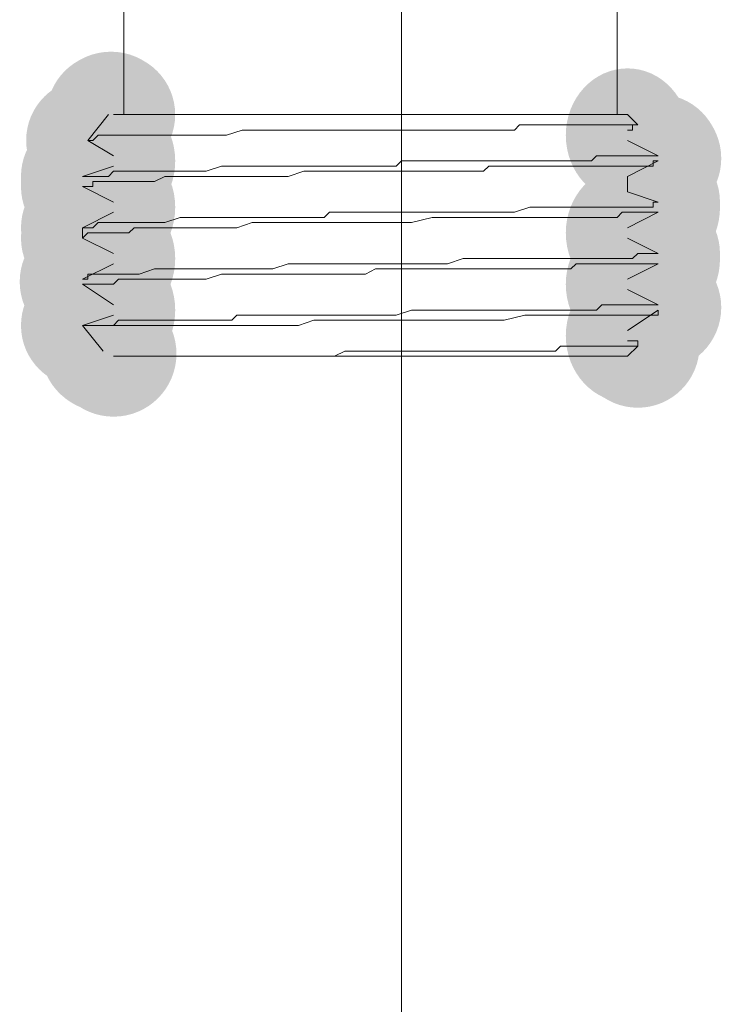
# Model space of a CAD drawing. Header units: millimetres. Extents: x -2603 to 1446, y -6775 to 6616.
# Tile 22 of 75: x -1198 to -1187, y -5381 to -5366. Entities that reach past the tile are written whole.
import ezdxf

# ---------------------------------------------------------------- set-up
doc = ezdxf.new("R2010")
doc.units = ezdxf.units.MM
doc.layers.get('0').update_dxf_attribs({"color": 252})

msp = doc.modelspace()

# ---------------------------------------------------------------- hatches: boundary and pattern name
h = msp.add_hatch(color=7)
edge = h.paths.add_edge_path()
edge.add_arc((-1196.845, -5367.424), 0.985, 0, 360)
h = msp.add_hatch(color=7)
edge = h.paths.add_edge_path()
edge.add_arc((-1196.886, -5367.424), 0.965, 0, 360)
h = msp.add_hatch(color=7)
edge = h.paths.add_edge_path()
edge.add_arc((-1196.886, -5367.424), 0.965, 0, 360)
h = msp.add_hatch(color=7)
edge = h.paths.add_edge_path()
edge.add_arc((-1196.805, -5367.424), 0.965, 0, 360)
h = msp.add_hatch(color=7)
edge = h.paths.add_edge_path()
edge.add_ellipse((-1188.762, -5367.746), major_axis=(0, 1.046), ratio=0.923077, start_angle=0, end_angle=360)
h = msp.add_hatch(color=7)
edge = h.paths.add_edge_path()
edge.add_arc((-1197.207, -5367.826), 0.965, 0, 360)
h = msp.add_hatch(color=7)
edge = h.paths.add_edge_path()
edge.add_ellipse((-1196.805, -5368.148), major_axis=(0, 1.046), ratio=0.923077, start_angle=0, end_angle=360)
h = msp.add_hatch(color=7)
edge = h.paths.add_edge_path()
edge.add_arc((-1188.28, -5368.108), 0.985, 0, 360)
h = msp.add_hatch(color=7)
edge = h.paths.add_edge_path()
edge.add_arc((-1188.28, -5368.068), 0.965, 0, 360)
h = msp.add_hatch(color=7)
edge = h.paths.add_edge_path()
edge.add_ellipse((-1197.288, -5368.47), major_axis=(0, 1.046), ratio=0.923077, start_angle=0, end_angle=360)
h = msp.add_hatch(color=7)
edge = h.paths.add_edge_path()
edge.add_arc((-1197.288, -5368.389), 0.965, 0, 360)
h = msp.add_hatch(color=7)
edge = h.paths.add_edge_path()
edge.add_arc((-1197.288, -5368.55), 0.965, 0, 360)
h = msp.add_hatch(color=7)
edge = h.paths.add_edge_path()
edge.add_ellipse((-1196.805, -5368.872), major_axis=(0, 1.046), ratio=0.923077, start_angle=0, end_angle=360)
h = msp.add_hatch(color=7)
edge = h.paths.add_edge_path()
edge.add_ellipse((-1188.28, -5368.872), major_axis=(0, 1.046), ratio=0.923077, start_angle=0, end_angle=360)
h = msp.add_hatch(color=7)
edge = h.paths.add_edge_path()
edge.add_arc((-1188.28, -5368.792), 0.965, 0, 360)
h = msp.add_hatch(color=7)
edge = h.paths.add_edge_path()
edge.add_arc((-1197.288, -5369.194), 0.965, 0, 360)
h = msp.add_hatch(color=7)
edge = h.paths.add_edge_path()
edge.add_ellipse((-1188.762, -5369.274), major_axis=(0, 1.046), ratio=0.923077, start_angle=0, end_angle=360)
h = msp.add_hatch(color=7)
edge = h.paths.add_edge_path()
edge.add_arc((-1197.288, -5369.355), 0.965, 0, 360)
h = msp.add_hatch(color=7)
edge = h.paths.add_edge_path()
edge.add_ellipse((-1196.805, -5369.676), major_axis=(0, 1.046), ratio=0.923077, start_angle=0, end_angle=360)
h = msp.add_hatch(color=7)
edge = h.paths.add_edge_path()
edge.add_ellipse((-1188.28, -5369.676), major_axis=(0, 1.046), ratio=0.923077, start_angle=0, end_angle=360)
h = msp.add_hatch(color=7)
edge = h.paths.add_edge_path()
edge.add_arc((-1188.28, -5369.596), 0.965, 0, 360)
h = msp.add_hatch(color=7)
edge = h.paths.add_edge_path()
edge.add_arc((-1197.288, -5370.038), 0.985, 0, 360)
h = msp.add_hatch(color=7)
edge = h.paths.add_edge_path()
edge.add_arc((-1197.288, -5369.998), 0.965, 0, 360)
h = msp.add_hatch(color=7)
edge = h.paths.add_edge_path()
edge.add_ellipse((-1188.762, -5370.078), major_axis=(0, 1.046), ratio=0.923077, start_angle=0, end_angle=360)
h = msp.add_hatch(color=7)
edge = h.paths.add_edge_path()
edge.add_arc((-1197.288, -5370.078), 0.965, 0, 360)
h = msp.add_hatch(color=7)
edge = h.paths.add_edge_path()
edge.add_ellipse((-1196.805, -5370.481), major_axis=(0, 1.046), ratio=0.923077, start_angle=0, end_angle=360)
h = msp.add_hatch(color=7)
edge = h.paths.add_edge_path()
edge.add_arc((-1188.28, -5370.44), 0.985, 0, 360)
h = msp.add_hatch(color=7)
edge = h.paths.add_edge_path()
edge.add_arc((-1188.28, -5370.4), 0.965, 0, 360)
h = msp.add_hatch(color=7)
edge = h.paths.add_edge_path()
edge.add_arc((-1197.288, -5370.722), 0.965, 0, 360)
h = msp.add_hatch(color=7)
edge = h.paths.add_edge_path()
edge.add_ellipse((-1188.762, -5370.883), major_axis=(0, 1.046), ratio=0.923077, start_angle=0, end_angle=360)
h = msp.add_hatch(color=7)
edge = h.paths.add_edge_path()
edge.add_arc((-1188.601, -5371.044), 0.965, 0, 360)
h = msp.add_hatch(color=7)
edge = h.paths.add_edge_path()
edge.add_ellipse((-1196.886, -5371.124), major_axis=(1.046, 0), ratio=0.923077, start_angle=0, end_angle=360)
h = msp.add_hatch(color=7)
edge = h.paths.add_edge_path()
edge.add_arc((-1196.805, -5371.164), 0.985, 0, 360)

# ---------------------------------------------------------------- linework, layer by layer
at = {"color": 7, "lineweight": 0}
for points in [[(-1196.644, -5364.529), (-1196.644, -5367.424)], [(-1188.923, -5367.424), (-1188.923, -5364.529)], [(-1197.207, -5367.826), (-1196.886, -5367.424)], [(-1188.601, -5367.585), (-1188.762, -5367.424), (-1196.805, -5367.424)], [(-1188.601, -5367.585), (-1190.451, -5367.585), (-1190.532, -5367.666), (-1194.794, -5367.666), (-1195.036, -5367.746), (-1197.046, -5367.746), (-1197.127, -5367.826), (-1197.207, -5367.826)], [(-1188.762, -5367.666), (-1188.682, -5367.666), (-1188.682, -5367.585), (-1188.601, -5367.585)], [(-1197.207, -5367.826), (-1196.805, -5368.068)], [(-1188.28, -5368.068), (-1188.762, -5367.826)], [(-1197.288, -5368.389), (-1196.886, -5368.389), (-1196.805, -5368.309), (-1195.357, -5368.309), (-1195.116, -5368.229), (-1192.382, -5368.229), (-1192.301, -5368.148), (-1189.325, -5368.148), (-1189.245, -5368.068), (-1188.28, -5368.068)], [(-1188.28, -5368.148), (-1188.36, -5368.148), (-1188.36, -5368.229), (-1190.934, -5368.229), (-1191.014, -5368.309), (-1193.829, -5368.309), (-1194.071, -5368.389), (-1196.001, -5368.389), (-1196.162, -5368.47), (-1197.127, -5368.47), (-1197.127, -5368.55), (-1197.288, -5368.55)], [(-1196.805, -5368.229), (-1197.288, -5368.389)], [(-1188.762, -5368.389), (-1188.28, -5368.148)], [(-1188.762, -5368.631), (-1188.762, -5368.389)], [(-1197.288, -5368.55), (-1196.805, -5368.792)], [(-1188.28, -5368.792), (-1188.762, -5368.631)], [(-1197.288, -5369.194), (-1197.127, -5369.194), (-1197.046, -5369.113), (-1196.001, -5369.113), (-1195.76, -5369.033), (-1193.508, -5369.033), (-1193.427, -5368.952), (-1190.532, -5368.952), (-1190.29, -5368.872), (-1188.36, -5368.872), (-1188.36, -5368.792), (-1188.28, -5368.792)], [(-1188.28, -5368.952), (-1188.843, -5368.952), (-1188.923, -5369.033), (-1191.819, -5369.033), (-1192.14, -5369.113), (-1194.634, -5369.113), (-1194.875, -5369.194), (-1196.483, -5369.194), (-1196.564, -5369.274), (-1197.207, -5369.274), (-1197.288, -5369.355), (-1197.288, -5369.194)], [(-1196.805, -5368.952), (-1197.288, -5369.194)], [(-1188.762, -5369.194), (-1188.28, -5368.952)], [(-1197.288, -5369.355), (-1196.805, -5369.596)], [(-1188.28, -5369.596), (-1188.762, -5369.355)], [(-1197.288, -5369.998), (-1197.207, -5369.998), (-1197.207, -5369.918), (-1196.403, -5369.918), (-1196.162, -5369.837), (-1194.312, -5369.837), (-1194.071, -5369.757), (-1191.577, -5369.757), (-1191.336, -5369.676), (-1188.682, -5369.676), (-1188.601, -5369.596), (-1188.28, -5369.596)], [(-1188.28, -5369.757), (-1189.567, -5369.757), (-1189.647, -5369.837), (-1192.703, -5369.837), (-1192.864, -5369.918), (-1195.116, -5369.918), (-1195.357, -5369.998), (-1196.725, -5369.998), (-1196.805, -5370.078), (-1197.288, -5370.078)], [(-1196.805, -5369.757), (-1197.288, -5369.998)], [(-1188.762, -5369.998), (-1188.28, -5369.757)], [(-1197.288, -5370.078), (-1196.805, -5370.4)], [(-1188.28, -5370.4), (-1188.762, -5370.159)], [(-1197.288, -5370.722), (-1196.805, -5370.722), (-1196.725, -5370.641), (-1194.955, -5370.641), (-1194.875, -5370.561), (-1192.382, -5370.561), (-1192.14, -5370.481), (-1189.245, -5370.481), (-1189.164, -5370.4), (-1188.28, -5370.4)], [(-1196.805, -5370.561), (-1197.288, -5370.722)], [(-1188.28, -5370.481), (-1188.28, -5370.561), (-1190.371, -5370.561), (-1190.693, -5370.641), (-1193.668, -5370.641), (-1193.91, -5370.722), (-1195.438, -5370.722)], [(-1188.762, -5370.802), (-1188.28, -5370.481)], [(-1195.438, -5370.722), (-1197.288, -5370.722)], [(-1196.966, -5371.124), (-1197.288, -5370.722)], [(-1194.875, -5371.204), (-1188.762, -5371.204), (-1188.601, -5371.044)], [(-1193.829, -5371.204), (-1193.347, -5371.204), (-1193.186, -5371.124), (-1189.888, -5371.124), (-1189.808, -5371.044), (-1188.601, -5371.044)], [(-1188.601, -5371.044), (-1188.601, -5370.963), (-1188.762, -5370.963)], [(-1196.805, -5371.204), (-1194.875, -5371.204)], [(-1194.875, -5371.204), (-1193.829, -5371.204)]]:
    msp.add_lwpolyline(points, dxfattribs=at)
at = {"color": 1, "lineweight": 0, "true_color": 0xff0000}
msp.add_lwpolyline([(-1192.301, -5372.974), (-1192.301, -5364.77)], dxfattribs=at)
at = {"color": 4, "lineweight": 0, "true_color": 0x00ffff}
msp.add_lwpolyline([(-1192.301, -5371.204), (-1192.301, -5415.601)], dxfattribs=at)

doc.saveas('drawing.dxf')
